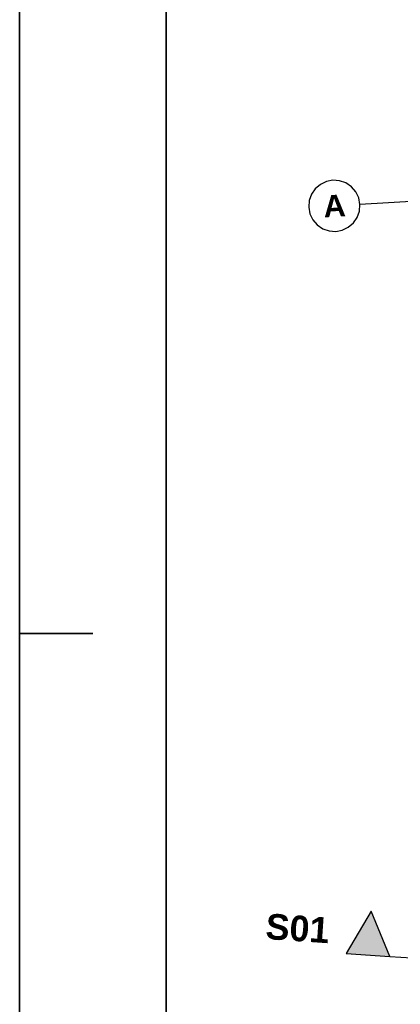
# Model space of a CAD drawing. Extents: x 199 to 1388, y 138 to 979.
# Tile 54 of 155: x 199 to 251, y 681 to 816. Entities that reach past the tile are written whole.
import ezdxf
from ezdxf.lldxf.tags import DXFTag

# ---------------------------------------------------------------- set-up
doc = ezdxf.new("R2010")
doc.units = 0
for name, color, linetype, lineweight in [('01 Schnitt Marker Gebäude', 7, 'Continuous', 25), ('02 Raster Gebäude-A07ET47NDI', 7, 'Continuous', 25), ('Rahmen', 7, 'Continuous', 35), ('X_Rahmen', 7, 'Continuous', 25)]:
    doc.layers.add(name, color=color, linetype=linetype, lineweight=lineweight)
doc.layers.add('A-0', color=7, linetype='Continuous', lineweight=25, true_color=0x848484)
doc.layers.add('UPO_Loop2', color=140, linetype='Continuous', lineweight=30, true_color=0x00bfff)
doc.styles.get("Standard").update_dxf_attribs({"font": 'arial.ttf'})
tags = doc.linetypes.add('Raster-A07ET47ODI', pattern=[0.2, 0.1, -0.05, 0, -0.05]).pattern_tags.tags
tags[10:11] = [DXFTag(74, 4), DXFTag(75, 0), DXFTag(340, '0'), DXFTag(46, 1.0), DXFTag(50, 0.0), DXFTag(44, 0.0), DXFTag(45, 0.0)]
tags[8:9] = [DXFTag(74, 4), DXFTag(75, 0), DXFTag(340, '0'), DXFTag(46, 1.0), DXFTag(50, 0.0), DXFTag(44, 0.0), DXFTag(45, 0.0)]
tags[6:7] = [DXFTag(74, 4), DXFTag(75, 0), DXFTag(340, '0'), DXFTag(46, 1.0), DXFTag(50, 0.0), DXFTag(44, 0.0), DXFTag(45, 0.0)]
tags[4:5] = [DXFTag(74, 4), DXFTag(75, 0), DXFTag(340, '0'), DXFTag(46, 1.0), DXFTag(50, 0.0), DXFTag(44, 0.0), DXFTag(45, 0.0)]
tags = doc.linetypes.add('Schnittlinie', pattern=[0.3, 0.15, -0.075, 0, -0.075]).pattern_tags.tags
tags[10:11] = [DXFTag(74, 4), DXFTag(75, 0), DXFTag(340, '0'), DXFTag(46, 1.0), DXFTag(50, 0.0), DXFTag(44, 0.0), DXFTag(45, 0.0)]
tags[8:9] = [DXFTag(74, 4), DXFTag(75, 0), DXFTag(340, '0'), DXFTag(46, 1.0), DXFTag(50, 0.0), DXFTag(44, 0.0), DXFTag(45, 0.0)]
tags[6:7] = [DXFTag(74, 4), DXFTag(75, 0), DXFTag(340, '0'), DXFTag(46, 1.0), DXFTag(50, 0.0), DXFTag(44, 0.0), DXFTag(45, 0.0)]
tags[4:5] = [DXFTag(74, 4), DXFTag(75, 0), DXFTag(340, '0'), DXFTag(46, 1.0), DXFTag(50, 0.0), DXFTag(44, 0.0), DXFTag(45, 0.0)]

# ---------------------------------------------------------------- blocks, each defined once
blk = doc.blocks.new('Blockreferenz-A07ET47BDI', base_point=(199.17, 137.99))
at = {"layer": 'Rahmen', "color": 0, "linetype": 'ByBlock', "ltscale": 0.35}
for p, q in [((199.17, 978.99), (199.17, 137.99)), ((219.17, 142.99), (219.17, 973.99)), ((199.17, 731.99), (209.17, 731.99))]:
    blk.add_line(p, q, dxfattribs=at)
blk = doc.blocks.new('Referenz-A07ET47ZDI', base_point=(226.99, 158.1))
at = {"layer": '01 Schnitt Marker Gebäude'}
for p, q in [((247.17, 694.07), (243.77, 688.29)), ((249.76, 687.88), (247.17, 694.07)), ((243.77, 688.29), (249.76, 687.88))]:
    blk.add_line(p, q, dxfattribs=at)
at = {"layer": '01 Schnitt Marker Gebäude', "linetype": 'Schnittlinie', "ltscale": 156.25}
blk.add_line((249.76, 687.88), (261.73, 687.08), dxfattribs=at)
at = {"layer": '01 Schnitt Marker Gebäude'}
for points in [[(247.17, 688.29), (243.77, 688.29), (247.17, 694.07)], [(249.69, 688.06), (247.17, 688.06), (247.17, 694.07)], [(247.17, 688.06), (247.17, 688.29), (243.77, 688.29)], [(249.76, 687.88), (249.69, 688.06), (247.17, 688.06)]]:
    blk.add_solid(points, dxfattribs=at)
at = {"layer": '02 Raster Gebäude-A07ET47NDI'}
for p, q in [((241.07, 793.71), (240.25, 793.32)), ((241.97, 793.88), (241.07, 793.71)), ((242.88, 793.81), (241.97, 793.88)), ((243.74, 793.51), (242.88, 793.81)), ((244.5, 792.99), (243.74, 793.51)), ((239.55, 792.72), (239.04, 791.97)), ((240.25, 793.32), (239.55, 792.72)), ((245.09, 792.3), (244.5, 792.99)), ((245.49, 791.48), (245.09, 792.3)), ((238.73, 791.11), (238.67, 790.19)), ((239.04, 791.97), (238.73, 791.11)), ((245.65, 790.58), (245.49, 791.48)), ((238.67, 790.19), (238.83, 789.3)), ((238.83, 789.3), (239.23, 788.47)), ((245.28, 788.8), (245.59, 789.67)), ((245.59, 789.67), (245.65, 790.58)), ((239.23, 788.47), (239.82, 787.78)), ((244.07, 787.46), (244.77, 788.05)), ((244.77, 788.05), (245.28, 788.8)), ((239.82, 787.78), (240.58, 787.26)), ((240.58, 787.26), (241.44, 786.96)), ((241.44, 786.96), (242.35, 786.89)), ((242.35, 786.89), (243.25, 787.06)), ((243.25, 787.06), (244.07, 787.46))]:
    blk.add_line(p, q, dxfattribs=at)
at = {"layer": '02 Raster Gebäude-A07ET47NDI', "linetype": 'Raster-A07ET47ODI', "ltscale": 56.250004}
blk.add_line((312.55, 794.24), (245.65, 790.58), dxfattribs=at)
at = {"layer": 'A-0', "linetype": 'Continuous', "ltscale": 312.5}
for p, q in [((247.17, 694.07), (243.77, 688.29)), ((249.76, 687.88), (247.17, 694.07)), ((243.77, 688.29), (249.76, 687.88))]:
    blk.add_line(p, q, dxfattribs=at)
at = {"layer": '01 Schnitt Marker Gebäude', "linetype": 'Continuous', "ltscale": 40.625, "insert": (232.92, 693.76), "char_height": 3.5, "attachment_point": 1, "rotation": 356.1343}
blk.add_mtext('{\\fArial|b1|i0;S01}', dxfattribs=at)
at = {"layer": '02 Raster Gebäude-A07ET47NDI', "linetype": 'Continuous', "ltscale": 56.250004, "insert": (240.59, 791.8), "char_height": 3, "attachment_point": 1, "rotation": 3.1332}
blk.add_mtext('{\\fArial|b1|i0;A}', dxfattribs=at)

msp = doc.modelspace()

# ---------------------------------------------------------------- block references
at = {"layer": 'UPO_Loop2', "color": 219, "lineweight": 80, "ltscale": 4000.00006, "true_color": 0x642165}
msp.add_blockref('Referenz-A07ET47ZDI', (226.99, 158.1), dxfattribs=at)
at = {"layer": 'X_Rahmen', "ltscale": 0.25}
msp.add_blockref('Blockreferenz-A07ET47BDI', (199.17, 137.99), dxfattribs=at)

doc.saveas('drawing.dxf')
